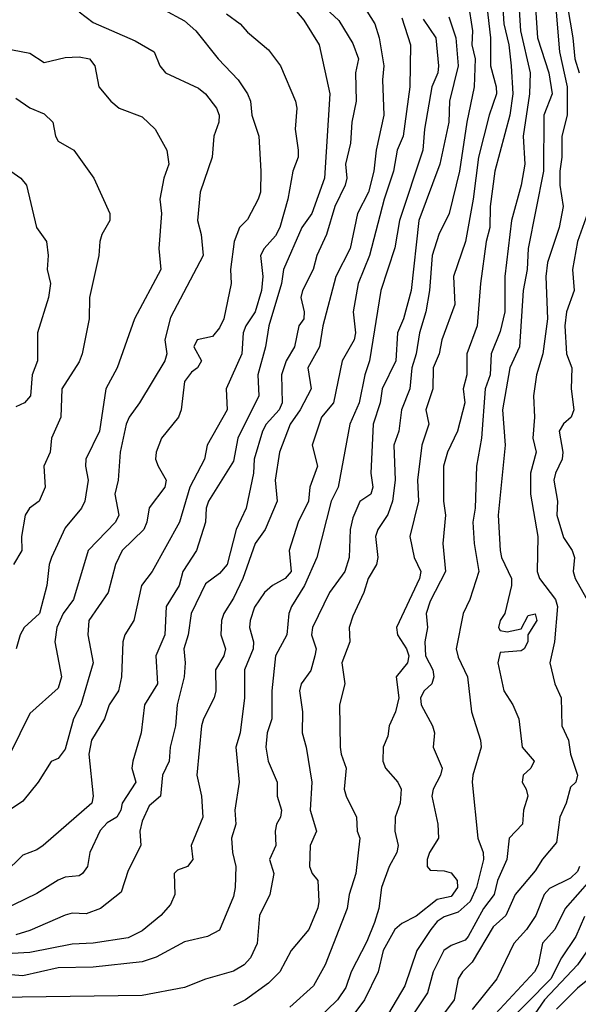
# Model space of a CAD drawing. Header units: metres. Extents: x -51132 to -49532, y -231222 to -229437.
# Tile 244 of 256: x -51054 to -51015, y -230371 to -230300. Entities that reach past the tile are written whole.
import ezdxf

# ---------------------------------------------------------------- set-up
doc = ezdxf.new("R2010")
doc.units = ezdxf.units.M
for name, color, linetype in [('CONTOUR_HALF', 8, 'Continuous'), ('CONTOUR_INDEX', 1, 'Continuous'), ('CONTOUR_INTER', 3, 'Continuous')]:
    doc.layers.add(name, color=color, linetype=linetype)

msp = doc.modelspace()

# ---------------------------------------------------------------- linework, layer by layer
at = {"layer": 'CONTOUR_HALF'}
for points, elevation in [([(-51015.503, -230298.259), (-51014.897, -230301.759), (-51014.754, -230303.259), (-51014.463, -230304.259)], 50.5), ([(-51035.11, -230299.259), (-51034.08, -230300.511), (-51032.978, -230302.259), (-51032.224, -230305.759), (-51032.599, -230311.759), (-51033.496, -230314.259), (-51034.207, -230315.259), (-51035.518, -230318.259), (-51035.673, -230319.259), (-51036.569, -230322.259), (-51036.804, -230323.759), (-51037.353, -230325.759), (-51037.282, -230327.259), (-51038.774, -230330.259), (-51039.08, -230331.902), (-51040.869, -230334.759), (-51041.031, -230335.259), (-51041.079, -230336.259), (-51041.708, -230338.259), (-51042.686, -230339.759), (-51042.948, -230340.759), (-51043.886, -230342.259), (-51043.981, -230344.259), (-51044.616, -230345.759), (-51044.507, -230347.759), (-51045.421, -230349.259), (-51045.663, -230351.259), (-51046.262, -230353.259), (-51046.321, -230353.759), (-51046.04, -230354.759), (-51047.022, -230356.259), (-51047.107, -230356.759), (-51047.393, -230357.259), (-51048.08, -230357.646), (-51048.58, -230358.21), (-51049.319, -230359.759), (-51049.479, -230360.759), (-51049.83, -230361.259), (-51050.08, -230361.427), (-51051.08, -230361.536), (-51051.58, -230361.731), (-51053.08, -230362.682), (-51055.58, -230363.904)], 56.5), ([(-51022.374, -230299.259), (-51022.058, -230301.259), (-51022.096, -230302.259), (-51021.869, -230303.259), (-51021.933, -230305.259), (-51022.449, -230307.759), (-51022.974, -230311.259), (-51023.724, -230314.259), (-51024.465, -230315.759), (-51024.919, -230317.259), (-51025.109, -230319.759), (-51025.369, -230321.259), (-51025.828, -230322.759), (-51026.062, -230324.259), (-51026.368, -230325.259), (-51026.512, -230326.759), (-51027.124, -230328.259), (-51027.307, -230329.759), (-51027.648, -230330.759), (-51027.553, -230333.259), (-51027.743, -230334.759), (-51028.08, -230335.708), (-51028.789, -230336.759), (-51028.964, -230337.259), (-51028.799, -230338.759), (-51028.895, -230339.259), (-51029.477, -230340.259), (-51029.794, -230341.259), (-51030.58, -230342.938), (-51030.837, -230343.759), (-51030.799, -230344.759), (-51031.362, -230346.259), (-51031.151, -230347.759), (-51031.522, -230349.259), (-51031.471, -230352.259), (-51031.414, -230352.759), (-51031.044, -230353.759), (-51031.188, -230355.259), (-51031.058, -230355.759), (-51030.31, -230357.259), (-51030.261, -230358.259), (-51030.082, -230358.759), (-51030.368, -230361.259), (-51030.84, -230362.759), (-51030.974, -230363.759), (-51032.551, -230367.759), (-51033.384, -230369.259), (-51035.08, -230370.79)], 53.5), ([(-51019.909, -230299.259), (-51019.834, -230300.759), (-51019.478, -230302.259), (-51019.29, -230303.759), (-51019.189, -230305.759), (-51019.406, -230307.259), (-51020.455, -230311.259), (-51020.806, -230313.759), (-51020.828, -230315.259), (-51021.08, -230316.259), (-51021.481, -230319.259), (-51021.73, -230322.259), (-51022.464, -230324.259), (-51022.47, -230325.759), (-51022.715, -230326.759), (-51022.602, -230327.759), (-51023.135, -230329.759), (-51023.836, -230331.259), (-51024.122, -230332.259), (-51024.123, -230334.759), (-51023.99, -230335.759), (-51024.17, -230337.759), (-51023.984, -230339.759), (-51025.08, -230341.873), (-51025.362, -230342.759), (-51025.271, -230343.759), (-51025.456, -230344.759), (-51025.411, -230345.759), (-51024.87, -230346.759), (-51024.818, -230347.259), (-51024.95, -230347.759), (-51025.498, -230348.259), (-51025.767, -230348.759), (-51025.703, -230349.259), (-51024.908, -230350.759), (-51024.76, -230351.259), (-51024.868, -230352.259), (-51024.223, -230353.759), (-51024.327, -230354.259), (-51024.859, -230355.259), (-51024.944, -230355.759), (-51024.529, -230357.759), (-51024.48, -230358.759), (-51025.109, -230359.759), (-51025.294, -230360.259), (-51025.283, -230360.759), (-51025.08, -230361.036), (-51024.08, -230361.081), (-51023.58, -230361.227), (-51023.156, -230361.759), (-51023.114, -230362.259), (-51023.58, -230362.907), (-51024.58, -230363.124), (-51026.08, -230364.292), (-51027.08, -230364.835), (-51027.588, -230365.259), (-51028.417, -230366.759), (-51028.785, -230368.259), (-51029.759, -230370.259), (-51030.868, -230371.759)], 52.5), ([(-51017.59, -230299.259), (-51017.427, -230301.759), (-51016.614, -230304.259), (-51016.38, -230305.759), (-51016.965, -230307.259), (-51016.991, -230311.259), (-51018.089, -230316.759), (-51018.172, -230318.259), (-51018.439, -230319.759), (-51018.711, -230323.759), (-51019.389, -230325.259), (-51019.921, -230328.259), (-51019.733, -230330.759), (-51020.238, -230335.759), (-51020.079, -230338.259), (-51019.98, -230338.759), (-51019.286, -230340.259), (-51019.273, -230340.759), (-51019.761, -230342.759), (-51020.092, -230343.259), (-51020.201, -230343.759), (-51020.08, -230343.965), (-51019.58, -230344.054), (-51018.58, -230343.841), (-51018.08, -230342.898), (-51017.58, -230342.777), (-51017.475, -230343.259), (-51018.105, -230344.259), (-51018.122, -230344.759), (-51018.366, -230345.259), (-51018.58, -230345.4), (-51020.08, -230345.518), (-51020.244, -230346.259), (-51019.829, -230348.259), (-51019.181, -230349.259), (-51018.755, -230350.259), (-51018.511, -230352.259), (-51017.67, -230353.259), (-51017.892, -230353.759), (-51018.45, -230354.259), (-51018.516, -230354.759), (-51018.221, -230355.259), (-51018.118, -230355.759), (-51018.417, -230356.759), (-51018.484, -230357.759), (-51019.447, -230358.759), (-51019.609, -230360.259), (-51020.267, -230361.759), (-51020.515, -230362.759), (-51021.273, -230363.759), (-51022.374, -230365.759), (-51022.58, -230366.005), (-51023.58, -230366.392), (-51024.096, -230366.759), (-51024.846, -230368.259), (-51025.25, -230369.759), (-51027.599, -230373.259)], 51.5), ([(-51029.58, -230299.859), (-51029.002, -230300.759), (-51028.704, -230301.759), (-51028.382, -230303.759), (-51028.475, -230304.759), (-51028.361, -230307.259), (-51028.921, -230309.759), (-51029.08, -230311.243), (-51029.468, -230312.759), (-51030.246, -230314.259), (-51030.764, -230316.759), (-51031.782, -230318.759), (-51032.725, -230322.259), (-51032.963, -230323.759), (-51033.79, -230325.259), (-51033.553, -230326.759), (-51034.341, -230328.259), (-51035.048, -230329.259), (-51035.794, -230331.259), (-51036.116, -230333.259), (-51035.977, -230334.759), (-51036.831, -230336.759), (-51037.545, -230337.759), (-51038.416, -230340.259), (-51039.08, -230341.663), (-51039.772, -230342.759), (-51039.926, -230343.259), (-51039.984, -230344.259), (-51039.662, -230345.259), (-51039.775, -230345.759), (-51040.366, -230346.759), (-51040.33, -230348.259), (-51040.459, -230348.759), (-51041.229, -230350.259), (-51041.366, -230350.759), (-51041.705, -230354.259), (-51041.352, -230355.759), (-51041.278, -230357.259), (-51042.105, -230359.259), (-51041.99, -230360.259), (-51042.367, -230360.759), (-51043.08, -230361.025), (-51043.305, -230361.259), (-51043.27, -230362.759), (-51043.58, -230363.471), (-51044.255, -230364.259), (-51045.58, -230365.34), (-51046.58, -230365.841), (-51049.08, -230366.228), (-51050.58, -230366.287), (-51053.58, -230366.887), (-51059.08, -230367.198)], 55.5), ([(-51044.08, -230299.734), (-51042.58, -230300.561), (-51041.775, -230301.259), (-51040.177, -230303.259), (-51038.761, -230304.759), (-51038.087, -230305.759), (-51037.881, -230306.259), (-51037.783, -230307.259), (-51037.279, -230308.759), (-51037.142, -230311.259), (-51037.163, -230312.759), (-51037.332, -230313.259), (-51038.08, -230314.704), (-51038.646, -230315.259), (-51039.032, -230316.259), (-51039.305, -230318.259), (-51039.252, -230319.259), (-51039.77, -230321.759), (-51040.08, -230322.413), (-51040.58, -230323.026), (-51041.665, -230323.259), (-51041.904, -230323.759), (-51041.36, -230324.759), (-51041.652, -230325.259), (-51042.08, -230325.556), (-51042.58, -230326.229), (-51042.821, -230328.259), (-51042.998, -230328.759), (-51044.206, -230330.259), (-51044.602, -230331.259), (-51044.63, -230331.759), (-51044.459, -230332.259), (-51043.89, -230333.259), (-51043.981, -230333.759), (-51045.08, -230335.233), (-51045.257, -230336.259), (-51045.473, -230336.759), (-51047.009, -230338.259), (-51047.483, -230339.259), (-51048.006, -230341.259), (-51049.397, -230343.259), (-51049.466, -230344.259), (-51049.079, -230346.259), (-51049.964, -230349.259), (-51050.491, -230350.259), (-51051.08, -230352.418), (-51051.58, -230353.064), (-51052.08, -230353.296), (-51052.992, -230354.759), (-51054.08, -230356.107), (-51055.037, -230356.759)], 57.5), ([(-51025.58, -230300.424), (-51024.671, -230301.759), (-51024.469, -230303.759), (-51024.536, -230304.259), (-51024.951, -230305.259), (-51025.473, -230308.259), (-51025.594, -230309.759), (-51027.256, -230314.759), (-51027.58, -230316.715), (-51028.575, -230319.759), (-51029.385, -230324.759), (-51029.73, -230325.759), (-51030.141, -230327.759), (-51030.801, -230329.259), (-51031.628, -230333.759), (-51032.113, -230334.759), (-51033.154, -230338.759), (-51034.027, -230340.759), (-51034.941, -230342.259), (-51035.133, -230342.759), (-51035.275, -230344.259), (-51036.081, -230345.759), (-51036.356, -230348.259), (-51036.351, -230350.259), (-51036.672, -230351.259), (-51036.771, -230352.259), (-51036.622, -230353.259), (-51035.962, -230354.759), (-51035.963, -230355.759), (-51035.674, -230356.759), (-51035.733, -230357.259), (-51036.028, -230357.759), (-51036.108, -230358.259), (-51036.072, -230359.259), (-51036.522, -230360.259), (-51036.205, -230361.259), (-51036.487, -230362.759), (-51037.218, -230364.259), (-51037.389, -230366.259), (-51037.868, -230367.259), (-51038.314, -230367.759), (-51039.08, -230368.223), (-51041.08, -230368.78), (-51042.58, -230369.389), (-51045.58, -230369.961), (-51057.58, -230370.116)], 54.5), ([(-51056.08, -230302.383), (-51053.58, -230302.859), (-51052.58, -230303.506), (-51051.08, -230303.162), (-51050.08, -230303.111), (-51049.347, -230303.259), (-51048.97, -230303.759), (-51048.678, -230305.259), (-51047.831, -230306.259), (-51047.218, -230306.759), (-51045.58, -230307.39), (-51044.659, -230308.259), (-51043.83, -230309.759), (-51043.679, -230310.759), (-51044.04, -230311.759), (-51044.327, -230313.259), (-51044.22, -230314.259), (-51044.412, -230316.759), (-51044.258, -230318.259), (-51046.138, -230321.759), (-51047.36, -230325.259), (-51048.168, -230326.759), (-51048.636, -230329.759), (-51049.592, -230331.759), (-51049.62, -230332.259), (-51049.429, -230333.259), (-51049.681, -230334.759), (-51049.898, -230335.259), (-51051.08, -230336.644), (-51052.038, -230338.759), (-51052.223, -230339.259), (-51052.372, -230340.759), (-51052.898, -230342.759), (-51053.988, -230343.759), (-51054.274, -230344.259), (-51054.559, -230345.259)], 58.5), ([(-51055.58, -230310.795), (-51054.223, -230311.759), (-51053.82, -230312.259), (-51053.111, -230315.259), (-51052.398, -230316.259), (-51052.275, -230317.259), (-51052.347, -230318.259), (-51052.127, -230319.259), (-51052.272, -230320.259), (-51053.046, -230322.759), (-51053.04, -230324.759), (-51053.426, -230325.759), (-51053.542, -230327.259), (-51053.97, -230327.759), (-51054.58, -230328.043)], 59.5), ([(-51013.855, -230314.259), (-51014.574, -230316.259), (-51014.924, -230318.259), (-51014.804, -230319.759), (-51015.36, -230321.259), (-51015.481, -230322.259), (-51015.365, -230324.259), (-51014.989, -230325.259), (-51015.032, -230326.759), (-51014.841, -230328.259), (-51015.023, -230328.759), (-51015.58, -230329.239), (-51015.875, -230329.759), (-51015.616, -230331.259), (-51015.666, -230331.759), (-51016.149, -230332.759), (-51016.26, -230333.259), (-51016.009, -230334.759), (-51016.048, -230335.759), (-51015.58, -230337.338), (-51014.951, -230338.259), (-51014.797, -230338.759), (-51014.888, -230339.759), (-51014.742, -230340.259), (-51013.332, -230342.759)], 50.5), ([(-51014.432, -230360.759), (-51014.58, -230361.122), (-51015.08, -230361.598), (-51016.58, -230362.337), (-51016.942, -230362.759), (-51017.555, -230364.259), (-51018.207, -230365.259), (-51019.113, -230366.259), (-51020.323, -230368.759), (-51022.08, -230370.955)], 50.5), ([(-51014.08, -230364.333), (-51014.687, -230365.759), (-51015.721, -230367.259), (-51016.469, -230368.759), (-51019.92, -230372.259)], 49.5), ([(-51012.513, -230367.759), (-51014.58, -230369.419), (-51016.08, -230370.916)], 48.5)]:
    msp.add_lwpolyline(points, dxfattribs=dict(at, elevation=elevation))
at = {"layer": 'CONTOUR_INDEX'}
for points, elevation in [([(-51027.08, -230300.33), (-51026.461, -230302.259), (-51026.523, -230305.259), (-51027.004, -230308.759), (-51027.429, -230309.759), (-51027.685, -230311.259), (-51028.341, -230313.259), (-51029.393, -230317.259), (-51030.19, -230319.259), (-51030.553, -230321.259), (-51030.399, -230322.759), (-51030.496, -230323.259), (-51031.335, -230324.759), (-51031.955, -230327.759), (-51032.823, -230328.759), (-51033.474, -230330.759), (-51033.106, -230332.259), (-51033.648, -230333.759), (-51033.738, -230334.759), (-51034.467, -230336.259), (-51035.111, -230338.259), (-51034.968, -230339.759), (-51035.405, -230340.259), (-51036.303, -230340.759), (-51036.872, -230341.259), (-51037.58, -230342.29), (-51037.906, -230343.259), (-51037.933, -230343.759), (-51037.645, -230344.759), (-51037.686, -230345.259), (-51038.3, -230346.759), (-51038.309, -230348.759), (-51038.602, -230351.259), (-51038.907, -230352.259), (-51038.68, -230354.759), (-51038.992, -230356.759), (-51038.905, -230357.759), (-51039.219, -230358.759), (-51039.156, -230359.759), (-51038.904, -230360.759), (-51038.957, -230362.259), (-51039.08, -230362.891), (-51040.08, -230365.307), (-51040.933, -230365.759), (-51042.58, -230366.142), (-51044.58, -230367.214), (-51045.58, -230367.556), (-51049.08, -230367.946), (-51051.58, -230367.975), (-51054.08, -230368.545), (-51056.08, -230368.392)], 55), ([(-51013.696, -230361.759), (-51015.464, -230363.759), (-51016.189, -230365.259), (-51017.08, -230366.236), (-51017.388, -230367.759), (-51017.632, -230368.259), (-51020.424, -230371.259)], 50)]:
    msp.add_lwpolyline(points, dxfattribs=dict(at, elevation=elevation))
at = {"layer": 'CONTOUR_INTER'}
for points, elevation in [([(-51035.08, -230297.279), (-51031.58, -230300.518), (-51030.58, -230302.168), (-51030.178, -230303.259), (-51030.38, -230304.259), (-51030.34, -230306.259), (-51030.651, -230307.759), (-51030.739, -230309.259), (-51031.11, -230310.759), (-51031.015, -230311.759), (-51031.116, -230312.259), (-51031.857, -230313.759), (-51032.45, -230315.759), (-51033.147, -230317.259), (-51033.415, -230318.259), (-51034.17, -230319.759), (-51034.282, -230320.259), (-51034.045, -230321.259), (-51034.068, -230321.759), (-51034.419, -230322.259), (-51034.746, -230323.759), (-51035.319, -230324.759), (-51035.656, -230325.759), (-51035.613, -230327.759), (-51035.828, -230328.259), (-51036.765, -230329.259), (-51037.011, -230329.759), (-51037.609, -230331.759), (-51037.664, -230332.759), (-51038.176, -230335.259), (-51038.88, -230336.759), (-51039.524, -230339.259), (-51040.08, -230339.907), (-51041.08, -230340.646), (-51042.104, -230342.759), (-51042.306, -230344.259), (-51042.631, -230345.259), (-51042.524, -230346.259), (-51042.596, -230347.259), (-51043.105, -230349.259), (-51043.219, -230350.759), (-51043.597, -230352.259), (-51043.66, -230353.259), (-51044.129, -230354.259), (-51044.281, -230355.759), (-51045.08, -230356.457), (-51045.58, -230357.534), (-51045.763, -230358.259), (-51045.687, -230359.259), (-51046.58, -230361.046), (-51047.08, -230362.597), (-51048.546, -230363.759), (-51049.58, -230364.133), (-51050.58, -230364.089), (-51051.08, -230364.231), (-51053.58, -230365.328), (-51054.58, -230365.636)], 56), ([(-51021.168, -230298.259), (-51020.78, -230301.759), (-51020.775, -230303.759), (-51020.371, -230305.259), (-51020.348, -230305.759), (-51020.863, -230307.259), (-51021.632, -230310.259), (-51021.999, -230313.259), (-51022.564, -230316.259), (-51023.409, -230318.759), (-51023.312, -230320.759), (-51024.243, -230323.259), (-51024.421, -230324.259), (-51024.867, -230325.259), (-51024.889, -230326.759), (-51025.385, -230328.259), (-51025.155, -230329.259), (-51025.671, -230330.759), (-51025.971, -230333.259), (-51025.907, -230334.759), (-51026.512, -230337.259), (-51026.217, -230338.759), (-51025.74, -230339.759), (-51025.825, -230340.259), (-51027.468, -230343.759), (-51027.389, -230344.259), (-51026.753, -230345.259), (-51026.6, -230345.759), (-51026.696, -230346.259), (-51027.492, -230347.259), (-51027.298, -230348.759), (-51027.532, -230349.759), (-51027.982, -230350.759), (-51028.08, -230351.48), (-51028.421, -230352.259), (-51028.438, -230353.259), (-51028.244, -230353.759), (-51027.367, -230354.759), (-51027.145, -230355.259), (-51027.215, -230356.259), (-51027.557, -230357.259), (-51027.586, -230358.259), (-51027.358, -230359.259), (-51027.452, -230359.759), (-51027.993, -230360.759), (-51028.546, -230362.259), (-51028.732, -230363.759), (-51029.029, -230364.759), (-51029.58, -230366.11), (-51030.7, -230368.259), (-51031.08, -230369.39), (-51031.676, -230370.259), (-51033.211, -230371.759)], 53), ([(-51016.199, -230298.759), (-51015.847, -230302.759), (-51015.315, -230305.259), (-51015.31, -230307.259), (-51015.688, -230308.759), (-51015.699, -230310.259), (-51015.842, -230311.259), (-51015.826, -230312.259), (-51015.594, -230313.759), (-51015.89, -230315.259), (-51016.719, -230317.759), (-51016.825, -230318.759), (-51016.711, -230321.759), (-51017.034, -230324.259), (-51017.487, -230325.759), (-51017.713, -230327.259), (-51017.637, -230328.759), (-51017.766, -230330.259), (-51017.516, -230331.259), (-51017.921, -230332.759), (-51017.924, -230334.259), (-51017.39, -230337.259), (-51017.46, -230339.759), (-51017.281, -230340.259), (-51016.152, -230341.759), (-51016.007, -230342.259), (-51016.22, -230344.759), (-51016.545, -230346.259), (-51016.187, -230347.759), (-51015.74, -230348.759), (-51015.699, -230350.759), (-51015.223, -230351.759), (-51015.067, -230352.759), (-51014.565, -230354.259), (-51014.704, -230354.759), (-51015.08, -230355.124), (-51015.392, -230356.259), (-51015.841, -230357.259), (-51016.08, -230359.048), (-51017.08, -230360.234), (-51017.58, -230361.084), (-51019.021, -230362.759), (-51019.682, -230364.259), (-51020.58, -230365.056), (-51022.08, -230367.574), (-51022.761, -230368.259), (-51023.082, -230368.759), (-51023.362, -230370.259), (-51024.48, -230371.759)], 51), ([(-51039.58, -230300.044), (-51038.613, -230300.759), (-51038.08, -230301.36), (-51036.58, -230302.62), (-51035.733, -230303.759), (-51034.665, -230306.259), (-51034.569, -230306.759), (-51034.686, -230308.259), (-51034.474, -230309.759), (-51034.484, -230310.259), (-51034.847, -230311.259), (-51035.205, -230313.259), (-51035.786, -230315.259), (-51036.08, -230315.847), (-51036.892, -230316.759), (-51037.149, -230317.259), (-51036.994, -230318.759), (-51037.086, -230319.759), (-51037.539, -230321.259), (-51038.207, -230322.259), (-51038.394, -230322.759), (-51038.496, -230324.259), (-51039.613, -230326.759), (-51039.542, -230328.259), (-51040.965, -230330.759), (-51041.154, -230331.759), (-51042.193, -230333.759), (-51042.937, -230336.259), (-51044.875, -230339.759), (-51045.646, -230340.759), (-51046.187, -230343.259), (-51046.82, -230344.259), (-51046.961, -230344.759), (-51047.051, -230347.259), (-51047.278, -230348.259), (-51047.937, -230349.259), (-51048.265, -230350.259), (-51049.194, -230351.759), (-51049.379, -230352.759), (-51049.074, -230355.759), (-51049.184, -230356.259), (-51052.638, -230359.259), (-51053.08, -230359.585), (-51054.08, -230359.96), (-51055.416, -230361.259)], 57), ([(-51050.08, -230299.918), (-51049.08, -230300.676), (-51046.08, -230301.976), (-51044.731, -230302.759), (-51044.332, -230303.759), (-51043.926, -230304.259), (-51041.58, -230305.339), (-51041.08, -230305.745), (-51040.292, -230306.759), (-51040.114, -230307.259), (-51040.134, -230307.759), (-51040.489, -230308.759), (-51040.596, -230310.259), (-51041.454, -230312.759), (-51041.637, -230314.759), (-51041.38, -230315.759), (-51041.245, -230317.259), (-51043.58, -230321.665), (-51043.977, -230323.259), (-51043.842, -230324.259), (-51043.975, -230324.759), (-51045.768, -230327.759), (-51046.525, -230328.759), (-51046.716, -230329.259), (-51047.154, -230331.259), (-51047.302, -230333.259), (-51047.536, -230334.259), (-51047.262, -230335.759), (-51047.497, -230336.259), (-51049.43, -230338.259), (-51050.486, -230341.759), (-51051.219, -230342.759), (-51051.656, -230343.759), (-51051.82, -230344.759), (-51051.344, -230347.259), (-51051.58, -230348.077), (-51053.58, -230349.861), (-51055.025, -230352.759)], 58), ([(-51018.721, -230299.759), (-51018.631, -230301.259), (-51017.937, -230304.259), (-51017.992, -230305.759), (-51018.445, -230308.759), (-51018.337, -230310.759), (-51018.586, -230312.259), (-51019.279, -230314.759), (-51019.755, -230318.759), (-51019.744, -230321.259), (-51020.08, -230322.682), (-51020.727, -230324.259), (-51020.788, -230325.759), (-51021.162, -230326.759), (-51021.403, -230330.259), (-51021.769, -230332.259), (-51021.877, -230335.259), (-51022.021, -230336.259), (-51021.936, -230337.759), (-51021.614, -230339.759), (-51022.246, -230341.759), (-51022.71, -230342.759), (-51023.216, -230345.259), (-51023.08, -230345.85), (-51022.421, -230347.259), (-51022.13, -230349.759), (-51021.48, -230351.759), (-51021.449, -230352.259), (-51022.036, -230354.259), (-51022.074, -230354.759), (-51021.669, -230358.759), (-51021.287, -230359.759), (-51021.262, -230360.259), (-51021.767, -230362.259), (-51022.225, -230363.259), (-51023.08, -230364.016), (-51024.08, -230364.342), (-51024.58, -230364.671), (-51025.026, -230365.259), (-51026.011, -230366.759), (-51026.882, -230369.259), (-51028.355, -230371.759)], 52), ([(-51023.748, -230300.259), (-51023.241, -230301.759), (-51023.076, -230303.759), (-51023.696, -230306.259), (-51023.751, -230307.759), (-51024.389, -230310.759), (-51025.885, -230314.759), (-51026.416, -230319.759), (-51026.972, -230321.759), (-51027.403, -230322.759), (-51027.516, -230324.759), (-51028.482, -230326.759), (-51028.645, -230327.759), (-51029.13, -230329.259), (-51029.302, -230332.759), (-51029.146, -230333.759), (-51029.293, -230334.259), (-51030.08, -230334.767), (-51030.58, -230335.943), (-51030.77, -230336.759), (-51030.85, -230338.759), (-51031.15, -230339.759), (-51032.232, -230341.259), (-51033.453, -230343.759), (-51033.532, -230344.259), (-51033.193, -230345.259), (-51033.281, -230345.759), (-51033.58, -230346.801), (-51034.261, -230347.759), (-51034.386, -230348.259), (-51034.161, -230349.759), (-51034.201, -230351.259), (-51033.907, -230352.259), (-51033.492, -230354.759), (-51033.627, -230356.759), (-51033.171, -230358.259), (-51033.614, -230359.259), (-51033.668, -230360.759), (-51033.48, -230361.259), (-51033.076, -230361.759), (-51032.998, -230363.259), (-51033.08, -230363.707), (-51033.716, -230365.259), (-51034.978, -230366.759), (-51035.791, -230368.259), (-51036.58, -230369.081), (-51038.229, -230370.259), (-51039.08, -230370.68)], 54), ([(-51054.58, -230306.057), (-51053.58, -230306.755), (-51052.58, -230307.174), (-51051.954, -230307.759), (-51051.769, -230308.759), (-51051.58, -230309.118), (-51050.45, -230309.759), (-51049.036, -230311.759), (-51047.9, -230314.259), (-51047.898, -230314.759), (-51048.472, -230315.759), (-51048.613, -230316.259), (-51048.682, -230317.259), (-51049.347, -230320.259), (-51049.366, -230321.759), (-51049.853, -230324.259), (-51050.08, -230324.835), (-51051.301, -230326.759), (-51051.38, -230328.759), (-51052.037, -230330.259), (-51052.138, -230331.259), (-51052.583, -230332.259), (-51052.5, -230333.759), (-51052.935, -230334.759), (-51053.613, -230335.259), (-51053.926, -230335.759), (-51054.195, -230337.259), (-51054.16, -230338.259), (-51054.744, -230339.259)], 59), ([(-51013.08, -230365.601), (-51014.583, -230367.759), (-51016.918, -230370.259), (-51018.08, -230371.938)], 49)]:
    msp.add_lwpolyline(points, dxfattribs=dict(at, elevation=elevation))

doc.saveas('drawing.dxf')
